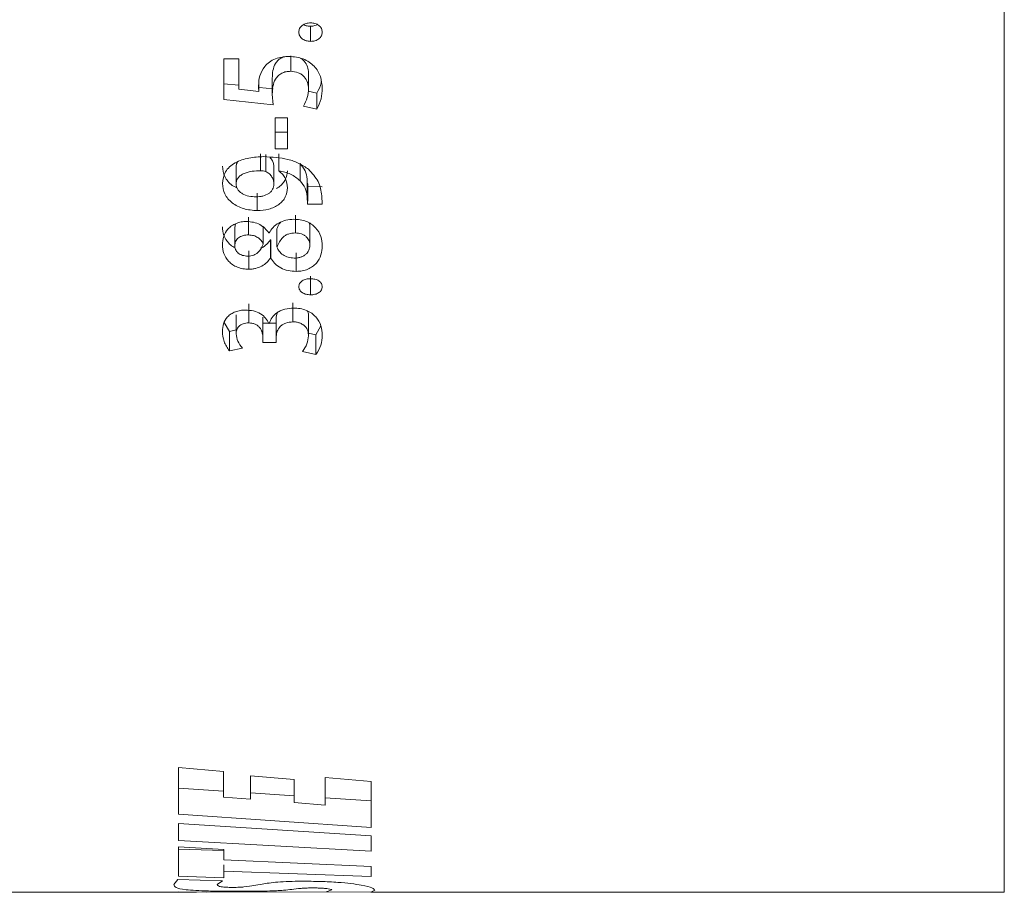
# Model space of a CAD drawing. Header units: millimetres. Extents: x 0 to 1118, y 0 to 864.
# Tile 141 of 256: x 361 to 370, y 403 to 411. Entities that reach past the tile are written whole.
import ezdxf

# ---------------------------------------------------------------- set-up
doc = ezdxf.new("R2010")
doc.units = ezdxf.units.MM

msp = doc.modelspace()

# ---------------------------------------------------------------- linework, layer by layer
at = {"color": 7, "linetype": 'Continuous', "lineweight": 15}
for p, q in [((369.9975, 437.7136), (369.9975, 402.9636)), ((363.6522, 410.8817), (363.6522, 410.7436)), ((362.997, 410.5825), (362.8588, 410.5825)), ((362.8588, 410.5825), (362.8588, 410.2107)), ((362.997, 410.5825), (362.997, 410.3068)), ((363.4706, 410.6119), (363.4706, 410.4699)), ((363.302, 410.4071), (363.302, 410.2621)), ((363.634, 410.4557), (363.634, 410.3114)), ((362.8588, 410.3564), (362.997, 410.3419)), ((363.1805, 410.2856), (362.997, 410.3068)), ((363.1805, 410.367), (363.1805, 410.2856)), ((363.1819, 410.3226), (363.3102, 410.3092)), ((362.8588, 410.2107), (363.3102, 410.1628)), ((363.3102, 410.1628), (363.302, 410.2621)), ((363.6306, 410.2886), (363.7103, 410.2708)), ((363.7103, 410.2708), (363.7103, 410.1239)), ((363.5873, 410.1517), (363.7103, 410.1239)), ((363.329, 410.0434), (363.329, 409.7621)), ((363.4418, 410.0434), (363.329, 410.0434)), ((363.4418, 410.0434), (363.4418, 409.7621)), ((363.329, 409.9143), (363.4418, 409.9143)), ((363.329, 409.7621), (363.4418, 409.7621)), ((363.1954, 409.5607), (363.1954, 409.7157)), ((363.2434, 409.553), (363.2434, 409.7082)), ((363.3611, 409.7136), (363.3611, 409.5585)), ((363.3625, 409.7157), (363.3625, 409.5607)), ((362.9712, 409.4381), (362.9712, 409.595)), ((363.3171, 409.4382), (363.3171, 409.5951)), ((363.5559, 409.6262), (363.5559, 409.4698)), ((363.3611, 409.5585), (363.3625, 409.5607)), ((363.6222, 409.4848), (363.625, 409.4152)), ((363.625, 409.4152), (363.7583, 409.4151)), ((363.6264, 409.2825), (363.6264, 409.4415)), ((363.164, 409.3562), (363.164, 409.1959)), ((363.6222, 409.3264), (363.625, 409.2557)), ((363.7583, 409.2557), (363.7555, 409.3328)), ((363.625, 409.2557), (363.7583, 409.2557)), ((363.0854, 408.9741), (363.0854, 409.1376)), ((363.5132, 408.9925), (363.5132, 409.1557)), ((362.9589, 409.0423), (362.9658, 409.075)), ((362.9589, 408.8774), (362.9589, 409.0423)), ((363.2202, 408.8898), (363.2202, 409.0545)), ((363.6467, 408.8773), (363.6467, 409.0423)), ((363.2738, 408.9935), (363.2698, 408.9934)), ((363.3453, 408.8637), (363.3453, 409.0288)), ((363.2849, 408.9283), (363.289, 408.9282)), ((363.2849, 408.9283), (363.2849, 408.7618)), ((363.289, 408.9282), (363.289, 408.7616)), ((363.0868, 408.8283), (363.0868, 408.6603)), ((363.2849, 408.7618), (363.289, 408.7616)), ((363.5214, 408.8089), (363.5214, 408.6406)), ((363.6522, 408.5975), (363.6522, 408.4261)), ((363.0864, 408.3447), (363.0864, 408.1696)), ((363.4906, 408.354), (363.4906, 408.179)), ((362.9716, 408.2448), (362.9716, 408.0683)), ((363.2154, 408.2209), (363.2154, 408.044)), ((363.2154, 408.2209), (363.2156, 408.1684)), ((363.3391, 408.2227), (363.3465, 408.2621)), ((363.3391, 408.2227), (363.3391, 408.0458)), ((363.634, 408.2281), (363.634, 408.0513)), ((362.8635, 408.1735), (362.91, 408.0916)), ((363.2156, 408.1684), (363.2693, 408.1684)), ((363.2156, 408.1684), (363.2156, 407.9907)), ((363.2746, 408.1643), (363.2719, 408.1642)), ((363.2765, 408.1684), (363.3391, 408.1684)), ((363.7018, 408.0608), (363.7459, 408.144)), ((362.91, 408.0916), (362.9716, 408.1052)), ((362.91, 408.0916), (362.91, 407.9128)), ((363.2154, 408.044), (363.2156, 407.9907)), ((363.3391, 408.0458), (363.3391, 407.9907)), ((363.634, 408.0755), (363.7018, 408.0608)), ((363.7018, 408.0608), (363.7018, 407.8816)), ((363.2156, 407.9907), (363.3391, 407.9907)), ((362.91, 407.9128), (363.0297, 407.9396)), ((363.5788, 407.9085), (363.7018, 407.8816)), ((362.8566, 404.0678), (362.4445, 404.1044)), ((362.4445, 404.1044), (362.4445, 403.6773)), ((362.8566, 404.0678), (362.8566, 403.8334)), ((363.501, 403.9947), (363.1044, 404.0287)), ((363.1044, 404.0287), (363.1044, 403.8142)), ((363.501, 403.9947), (363.501, 403.7835)), ((364.2053, 403.976), (363.785, 404.0117)), ((363.785, 404.0117), (363.785, 403.7617)), ((362.4445, 403.9171), (362.8566, 403.8894)), ((364.2053, 403.976), (364.2053, 403.5575)), ((363.1044, 403.8142), (362.8566, 403.8334)), ((363.1044, 403.8728), (363.501, 403.8462)), ((363.785, 403.8272), (364.2053, 403.799)), ((363.785, 403.7617), (363.501, 403.7835)), ((362.4445, 403.6773), (364.2053, 403.5575)), ((362.4452, 403.5929), (362.4445, 403.5929)), ((362.4445, 403.5929), (362.4445, 403.4365)), ((364.2053, 403.4806), (362.4452, 403.5929)), ((364.2053, 403.4806), (364.2053, 403.3398)), ((362.4445, 403.4365), (364.2053, 403.3398)), ((362.8584, 403.3559), (362.4445, 403.378)), ((362.4445, 403.378), (362.4445, 403.1099)), ((362.4445, 403.3578), (362.8579, 403.3449)), ((362.8584, 403.3559), (362.8584, 403.2592)), ((362.8579, 403.2136), (362.8579, 403.1566)), ((364.2053, 403.2005), (362.8584, 403.2592)), ((364.2053, 403.2005), (364.2053, 403.1085)), ((362.4445, 403.1099), (362.8579, 403.0968)), ((362.8579, 403.1566), (362.8579, 403.0968)), ((362.8579, 403.1566), (364.2053, 403.1085)), ((362.4399, 403.0808), (362.4009, 403.0345)), ((362.8462, 403.0694), (362.4399, 403.0808)), ((362.7994, 403.0342), (362.8462, 403.0694)), ((359.0475, 402.9636), (362.6084, 402.9636)), ((362.4454, 402.9692), (362.4448, 402.9692)), ((362.4448, 402.9692), (362.7012, 402.9654)), ((364.2053, 402.9636), (362.4454, 402.9692)), ((363.8471, 402.9851), (363.7952, 402.9679)), ((363.7952, 402.9679), (364.2035, 402.9659)), ((364.2035, 402.9659), (364.2401, 402.9834)), ((364.2053, 402.9636), (369.9975, 402.9636))]:
    msp.add_line(p, q, dxfattribs=at)
at = {"color": 9, "linetype": 'Continuous', "lineweight": 0}
msp.add_line((363.6222, 409.4848), (363.6222, 409.3264), dxfattribs=at)
at = {"color": 7, "linetype": 'Continuous', "lineweight": 15}
for points, knots in [([(363.6522, 410.9124), (363.6453, 410.9122), (363.6316, 410.9116), (363.6114, 410.9076), (363.5922, 410.9009), (363.5755, 410.8904), (363.5616, 410.8775), (363.5483, 410.857), (363.5463, 410.8396), (363.545, 410.828)], [0, 0, 0, 0, 0.125308, 0.250438, 0.376139, 0.500696, 0.625765, 0.750839, 1, 1, 1, 1]), ([(363.5878, 410.8973), (363.5895, 410.8963), (363.5966, 410.8917), (363.618, 410.8843), (363.6385, 410.8827), (363.6522, 410.8817)], [0, 0, 0, 0, 0.092704, 0.396073, 1, 1, 1, 1]), ([(363.7594, 410.828), (363.7581, 410.8395), (363.7561, 410.8568), (363.7426, 410.8772), (363.7288, 410.8902), (363.712, 410.9005), (363.6867, 410.91), (363.666, 410.9115), (363.6522, 410.9124)], [0, 0, 0, 0, 0.249655, 0.37261, 0.499925, 0.625087, 0.750314, 1, 1, 1, 1]), ([(363.6522, 410.8817), (363.6662, 410.8823), (363.6891, 410.8833), (363.7077, 410.8939), (363.7149, 410.898)], [0, 0, 0, 0, 0.614294, 1, 1, 1, 1]), ([(363.545, 410.828), (363.5454, 410.8223), (363.5463, 410.8108), (363.5521, 410.7942), (363.5621, 410.779), (363.5759, 410.7661), (363.5926, 410.7558), (363.6177, 410.7461), (363.6384, 410.7446), (363.6522, 410.7436)], [0, 0, 0, 0, 0.125193, 0.250218, 0.374441, 0.500263, 0.624752, 0.750387, 1, 1, 1, 1]), ([(363.6522, 410.7436), (363.6591, 410.7439), (363.6728, 410.7445), (363.6929, 410.7486), (363.7117, 410.7559), (363.7285, 410.7662), (363.7423, 410.779), (363.756, 410.7992), (363.758, 410.8164), (363.7594, 410.828)], [0, 0, 0, 0, 0.1252832, 0.250386, 0.375712, 0.5005293, 0.628005, 0.7505826, 1, 1, 1, 1]), ([(363.4582, 410.605), (363.4473, 410.6047), (363.4255, 410.6042), (363.3823, 410.5994), (363.33, 410.5856), (363.2735, 410.5566), (363.2466, 410.5282), (363.2331, 410.5139)], [0, 0, 0, 0, 0.125305, 0.250527, 0.500444, 0.750308, 1, 1, 1, 1]), ([(363.302, 410.4071), (363.3031, 410.4301), (363.3052, 410.4761), (363.3232, 410.5335), (363.355, 410.5722), (363.3822, 410.5933), (363.4032, 410.5997), (363.4108, 410.602)], [0, 0, 0, 0, 0.304207, 0.60792, 0.760363, 0.913277, 1, 1, 1, 1]), ([(363.7594, 410.3159), (363.7564, 410.3513), (363.7503, 410.422), (363.7015, 410.5046), (363.6404, 410.5554), (363.5852, 410.5843), (363.5231, 410.6018), (363.4799, 410.6039), (363.4582, 410.605)], [0, 0, 0, 0, 0.250161, 0.499332, 0.624509, 0.749634, 0.874773, 1, 1, 1, 1]), ([(363.5586, 410.5894), (363.5622, 410.5877), (363.5758, 410.5811), (363.601, 410.5559), (363.6287, 410.513), (363.6322, 410.4747), (363.634, 410.4557)], [0, 0, 0, 0, 0.065878, 0.253374, 0.626947, 1, 1, 1, 1]), ([(363.2331, 410.5139), (363.2158, 410.4863), (363.1813, 410.431), (363.1781, 410.3692), (363.1765, 410.3383)], [0, 0, 0, 0, 0.4992594, 1, 1, 1, 1]), ([(363.302, 410.2621), (363.3031, 410.2855), (363.3052, 410.3321), (363.3232, 410.3901), (363.3548, 410.4298), (363.3873, 410.4534), (363.4274, 410.4681), (363.4562, 410.4693), (363.4706, 410.4699)], [0, 0, 0, 0, 0.250493, 0.500305, 0.62528, 0.750165, 0.874977, 1, 1, 1, 1]), ([(363.4706, 410.4699), (363.4942, 410.4676), (363.5298, 410.4641), (363.5701, 410.4426), (363.6015, 410.4136), (363.6286, 410.3692), (363.6322, 410.3307), (363.634, 410.3114)], [0, 0, 0, 0, 0.249477, 0.374995, 0.499937, 0.749818, 1, 1, 1, 1]), ([(363.1765, 410.3383), (363.1766, 410.3295), (363.1768, 410.3119), (363.1793, 410.2944), (363.1805, 410.2856)], [0, 0, 0, 0, 0.500024, 1, 1, 1, 1]), ([(363.634, 410.3114), (363.6317, 410.2836), (363.6273, 410.228), (363.6006, 410.1771), (363.5873, 410.1517)], [0, 0, 0, 0, 0.500104, 1, 1, 1, 1]), ([(363.7103, 410.2708), (363.7267, 410.3008), (363.7453, 410.3348), (363.7491, 410.3716), (363.7495, 410.3759)], [0, 0, 0, 0, 0.883117, 1, 1, 1, 1]), ([(363.7103, 410.1239), (363.725, 410.1546), (363.7546, 410.2162), (363.7578, 410.2827), (363.7594, 410.3159)], [0, 0, 0, 0, 0.499636, 1, 1, 1, 1]), ([(363.2255, 409.6895), (363.1793, 409.6874), (363.0871, 409.6833), (362.9786, 409.6456), (362.9091, 409.5975), (362.8585, 409.5354), (362.8512, 409.481), (362.8463, 409.4447)], [0, 0, 0, 0, 0.250467, 0.500185, 0.625428, 0.750605, 1, 1, 1, 1]), ([(363.6334, 409.5741), (363.6053, 409.5932), (363.5492, 409.6315), (363.4116, 409.6796), (363.2999, 409.6855), (363.2255, 409.6895)], [0, 0, 0, 0, 0.250088, 0.500457, 1, 1, 1, 1]), ([(363.2788, 409.6833), (363.2863, 409.6756), (363.3024, 409.6589), (363.3121, 409.6333), (363.3163, 409.6116), (363.3168, 409.6006), (363.3171, 409.5951)], [0, 0, 0, 0, 0.3055278, 0.652515, 0.826249, 1, 1, 1, 1]), ([(362.8463, 409.6015), (362.8504, 409.5691), (362.8566, 409.5204), (362.8958, 409.4635), (362.9311, 409.4267), (362.9639, 409.4123), (362.9785, 409.4059)], [0, 0, 0, 0, 0.4149169, 0.6238584, 0.8325446, 1, 1, 1, 1]), ([(362.9713, 409.595), (362.9719, 409.6049), (362.9729, 409.6205), (362.9811, 409.6346), (362.9841, 409.6397)], [0, 0, 0, 0, 0.6400246, 1, 1, 1, 1]), ([(363.5559, 409.6262), (363.5735, 409.6044), (363.6087, 409.5608), (363.6177, 409.5101), (363.6222, 409.4848)], [0, 0, 0, 0, 0.500245, 1, 1, 1, 1]), ([(363.7555, 409.3328), (363.7483, 409.3769), (363.7339, 409.465), (363.6669, 409.5377), (363.6334, 409.5741)], [0, 0, 0, 0, 0.500631, 1, 1, 1, 1]), ([(362.9713, 409.4381), (362.9723, 409.4481), (362.9742, 409.4681), (362.9884, 409.4961), (363.0127, 409.52), (363.0558, 409.5424), (363.1183, 409.5587), (363.1696, 409.56), (363.1954, 409.5607)], [0, 0, 0, 0, 0.125121, 0.250094, 0.369787, 0.499917, 0.749722, 1, 1, 1, 1]), ([(363.1954, 409.5607), (363.2037, 409.5605), (363.2203, 409.5602), (363.2357, 409.5554), (363.2434, 409.553)], [0, 0, 0, 0, 0.501216, 1, 1, 1, 1]), ([(363.2434, 409.553), (363.2548, 409.5462), (363.2776, 409.5326), (363.3013, 409.5039), (363.3122, 409.4771), (363.3163, 409.455), (363.3168, 409.4438), (363.3171, 409.4382)], [0, 0, 0, 0, 0.249644, 0.499563, 0.749445, 0.874701, 1, 1, 1, 1]), ([(363.3404, 409.3996), (363.3477, 409.4036), (363.3695, 409.4155), (363.3977, 409.4427), (363.4321, 409.4913), (363.4373, 409.533), (363.4408, 409.5607)], [0, 0, 0, 0, 0.111762, 0.334538, 0.557492, 1, 1, 1, 1]), ([(363.4408, 409.4033), (363.4377, 409.432), (363.433, 409.4751), (363.3999, 409.5276), (363.3741, 409.5482), (363.3611, 409.5585)], [0, 0, 0, 0, 0.499453, 0.749757, 1, 1, 1, 1]), ([(363.3625, 409.5607), (363.4002, 409.5525), (363.4755, 409.5362), (363.5291, 409.4919), (363.5559, 409.4698)], [0, 0, 0, 0, 0.500598, 1, 1, 1, 1]), ([(362.8463, 409.4447), (362.8505, 409.412), (362.8568, 409.3628), (362.8953, 409.3043), (362.9352, 409.2664), (362.9843, 409.2359), (363.0586, 409.2044), (363.1219, 409.1993), (363.164, 409.1959)], [0, 0, 0, 0, 0.249734, 0.375194, 0.500123, 0.62536, 0.750566, 1, 1, 1, 1]), ([(363.1545, 409.3219), (363.1324, 409.3231), (363.0884, 409.3255), (363.0371, 409.3439), (363.0041, 409.3668), (362.9853, 409.3882), (362.9759, 409.4085), (362.9721, 409.4254), (362.9715, 409.4339), (362.9712, 409.4382)], [0, 0, 0, 0, 0.250103, 0.499484, 0.624679, 0.749712, 0.87466, 0.937326, 1, 1, 1, 1]), ([(363.3171, 409.4382), (363.3151, 409.4221), (363.312, 409.3978), (363.2918, 409.3693), (363.2633, 409.3459), (363.2258, 409.3306), (363.1855, 409.3232), (363.1648, 409.3223), (363.1545, 409.3219)], [0, 0, 0, 0, 0.24957, 0.374882, 0.499864, 0.749261, 0.874546, 1, 1, 1, 1]), ([(363.164, 409.1959), (363.2001, 409.1983), (363.2544, 409.2019), (363.3201, 409.226), (363.3631, 409.2514), (363.398, 409.2835), (363.4321, 409.3331), (363.4373, 409.3753), (363.4408, 409.4033)], [0, 0, 0, 0, 0.249802, 0.375193, 0.500144, 0.625086, 0.750465, 1, 1, 1, 1]), ([(363.5559, 409.4698), (363.5735, 409.4477), (363.6087, 409.4033), (363.6177, 409.352), (363.6222, 409.3264)], [0, 0, 0, 0, 0.499596, 1, 1, 1, 1]), ([(363.0675, 409.0966), (363.0508, 409.0958), (363.0173, 409.0942), (362.9704, 409.0793), (362.9297, 409.0569), (362.884, 409.0195), (362.8526, 408.9588), (362.8483, 408.9088), (362.8461, 408.8837)], [0, 0, 0, 0, 0.125089, 0.250092, 0.375258, 0.500377, 0.74966, 1, 1, 1, 1]), ([(362.8461, 409.0485), (362.8485, 409.022), (362.8531, 408.9689), (362.8921, 408.908), (362.9323, 408.8717), (362.9552, 408.8609), (362.9629, 408.8573)], [0, 0, 0, 0, 0.360862, 0.7216507, 0.90768, 1, 1, 1, 1]), ([(363.2698, 408.9934), (363.259, 409.0075), (363.2373, 409.0356), (363.1902, 409.0696), (363.1317, 409.0922), (363.0889, 409.0951), (363.0675, 409.0966)], [0, 0, 0, 0, 0.250446, 0.500344, 0.75023, 1, 1, 1, 1]), ([(363.4993, 409.1169), (363.4746, 409.1153), (363.4252, 409.1121), (363.3584, 409.0851), (363.3059, 409.0443), (363.2845, 409.0104), (363.2738, 408.9935)], [0, 0, 0, 0, 0.25007, 0.499626, 0.749731, 1, 1, 1, 1]), ([(363.3453, 409.0288), (363.3509, 409.0445), (363.3586, 409.0661), (363.3747, 409.0848), (363.3792, 409.09)], [0, 0, 0, 0, 0.724887, 1, 1, 1, 1]), ([(363.7594, 408.8732), (363.7572, 408.9024), (363.7527, 408.9607), (363.7128, 409.0301), (363.6614, 409.0746), (363.6125, 409.0993), (363.5575, 409.1141), (363.5187, 409.1159), (363.4993, 409.1169)], [0, 0, 0, 0, 0.250221, 0.499596, 0.627384, 0.749702, 0.8748, 1, 1, 1, 1]), ([(363.6386, 409.0839), (363.6386, 409.0839), (363.6424, 409.0775), (363.6449, 409.0632), (363.6461, 409.0492), (363.6467, 409.0423)], [0, 0, 0, 0, 0.001958, 0.500353, 1, 1, 1, 1]), ([(362.9589, 408.8774), (362.9603, 408.8901), (362.9625, 408.9095), (362.9761, 408.9331), (362.9976, 408.9531), (363.0273, 408.9664), (363.0599, 408.9735), (363.0769, 408.9739), (363.0854, 408.9741)], [0, 0, 0, 0, 0.249941, 0.379287, 0.50018, 0.749504, 0.874744, 1, 1, 1, 1]), ([(363.0854, 408.9741), (363.1011, 408.9729), (363.1325, 408.9703), (363.1729, 408.9505), (363.2036, 408.923), (363.2147, 408.9009), (363.2202, 408.8898)], [0, 0, 0, 0, 0.249901, 0.499451, 0.749641, 1, 1, 1, 1]), ([(363.3453, 408.8637), (363.3592, 408.8951), (363.3767, 408.9345), (363.4218, 408.9701), (363.4588, 408.988), (363.4914, 408.9907), (363.5132, 408.9925)], [0, 0, 0, 0, 0.4993314, 0.6261797, 0.7502401, 1, 1, 1, 1]), ([(363.5132, 408.9925), (363.5322, 408.9908), (363.5607, 408.9884), (363.5932, 408.973), (363.6202, 408.9529), (363.6375, 408.9266), (363.6453, 408.8987), (363.6462, 408.8845), (363.6467, 408.8773)], [0, 0, 0, 0, 0.249228, 0.373333, 0.499695, 0.749077, 0.874344, 1, 1, 1, 1]), ([(362.8461, 408.8837), (362.8485, 408.8568), (362.8533, 408.8031), (362.8915, 408.7407), (362.9385, 408.7004), (362.9827, 408.6774), (363.0332, 408.6634), (363.0689, 408.6613), (363.0868, 408.6603)], [0, 0, 0, 0, 0.250117, 0.499601, 0.627763, 0.749799, 0.874828, 1, 1, 1, 1]), ([(363.0798, 408.7801), (363.0631, 408.7814), (363.038, 408.7832), (363.0088, 408.7955), (362.9899, 408.8076), (362.9752, 408.8228), (362.9621, 408.8459), (362.9602, 408.8649), (362.9589, 408.8774)], [0, 0, 0, 0, 0.249292, 0.374842, 0.499719, 0.621435, 0.749935, 1, 1, 1, 1]), ([(363.2202, 408.8898), (363.2083, 408.8635), (363.1933, 408.8304), (363.1557, 408.8002), (363.1329, 408.7887), (363.1072, 408.7816), (363.0889, 408.7806), (363.0798, 408.7801)], [0, 0, 0, 0, 0.498798, 0.627835, 0.749347, 0.874546, 1, 1, 1, 1]), ([(363.1974, 408.8532), (363.2002, 408.8543), (363.2221, 408.862), (363.2535, 408.888), (363.2745, 408.9149), (363.2849, 408.9283)], [0, 0, 0, 0, 0.070288, 0.535582, 1, 1, 1, 1]), ([(363.5021, 408.7621), (363.4834, 408.7635), (363.4461, 408.7663), (363.3979, 408.7902), (363.3699, 408.8184), (363.3538, 408.8437), (363.3481, 408.857), (363.3453, 408.8637)], [0, 0, 0, 0, 0.249627, 0.499129, 0.749125, 0.874508, 1, 1, 1, 1]), ([(363.6467, 408.8773), (363.6449, 408.8625), (363.6423, 408.8401), (363.6262, 408.8127), (363.6085, 408.7948), (363.5863, 408.7802), (363.5603, 408.7693), (363.5318, 408.7627), (363.512, 408.7623), (363.5021, 408.7621)], [0, 0, 0, 0, 0.249713, 0.377152, 0.499791, 0.625694, 0.749927, 0.874854, 1, 1, 1, 1]), ([(363.5214, 408.6406), (363.5397, 408.6414), (363.5764, 408.6432), (363.6278, 408.6593), (363.6718, 408.684), (363.7198, 408.7254), (363.7526, 408.791), (363.7572, 408.8458), (363.7594, 408.8732)], [0, 0, 0, 0, 0.125079, 0.250086, 0.375182, 0.500294, 0.749647, 1, 1, 1, 1]), ([(363.0868, 408.6603), (363.0974, 408.6606), (363.1186, 408.6612), (363.1599, 408.6688), (363.2077, 408.6868), (363.2541, 408.7202), (363.2746, 408.7479), (363.2849, 408.7618)], [0, 0, 0, 0, 0.125201, 0.25032, 0.499986, 0.749792, 1, 1, 1, 1]), ([(363.289, 408.7616), (363.2944, 408.7531), (363.3051, 408.7361), (363.3327, 408.7047), (363.3767, 408.6707), (363.4457, 408.6446), (363.4961, 408.6419), (363.5214, 408.6406)], [0, 0, 0, 0, 0.125356, 0.250651, 0.500491, 0.750007, 1, 1, 1, 1]), ([(363.6522, 408.5738), (363.6453, 408.5735), (363.6316, 408.5731), (363.6114, 408.5695), (363.5922, 408.5636), (363.5755, 408.5545), (363.5616, 408.5432), (363.5483, 408.5252), (363.5463, 408.51), (363.545, 408.4999)], [0, 0, 0, 0, 0.125308, 0.250438, 0.376136, 0.500697, 0.625764, 0.750841, 1, 1, 1, 1]), ([(363.545, 408.4999), (363.5454, 408.4949), (363.5463, 408.4848), (363.5521, 408.4703), (363.5621, 408.457), (363.5759, 408.4458), (363.5926, 408.4368), (363.6177, 408.4283), (363.6384, 408.427), (363.6522, 408.4261)], [0, 0, 0, 0, 0.125196, 0.250217, 0.374443, 0.500264, 0.624752, 0.750387, 1, 1, 1, 1]), ([(363.7594, 408.4998), (363.7581, 408.51), (363.7561, 408.5251), (363.7426, 408.5429), (363.7288, 408.5543), (363.712, 408.5634), (363.6867, 408.5716), (363.666, 408.5729), (363.6522, 408.5738)], [0, 0, 0, 0, 0.249654, 0.372608, 0.499923, 0.625088, 0.750314, 1, 1, 1, 1]), ([(363.6522, 408.4261), (363.6591, 408.4264), (363.6728, 408.4269), (363.6929, 408.4305), (363.7117, 408.4368), (363.7285, 408.4459), (363.7423, 408.457), (363.756, 408.4747), (363.758, 408.4897), (363.7594, 408.4998)], [0, 0, 0, 0, 0.125283, 0.250386, 0.375713, 0.500532, 0.628009, 0.750583, 1, 1, 1, 1]), ([(363.058, 408.287), (363.0499, 408.2868), (363.0338, 408.2865), (363.002, 408.2825), (362.9638, 408.2725), (362.9243, 408.2521), (362.8814, 408.2173), (362.8516, 408.162), (362.8479, 408.1163), (362.8461, 408.0935)], [0, 0, 0, 0, 0.062662, 0.125326, 0.250328, 0.375347, 0.500421, 0.749715, 1, 1, 1, 1]), ([(363.2719, 408.1642), (363.263, 408.1807), (363.2452, 408.2136), (363.1978, 408.2553), (363.132, 408.2827), (363.0827, 408.2855), (363.058, 408.287)], [0, 0, 0, 0, 0.250599, 0.500406, 0.750106, 1, 1, 1, 1]), ([(363.4974, 408.3051), (363.4703, 408.3032), (363.4298, 408.3003), (363.3808, 408.2833), (363.338, 408.2596), (363.2953, 408.2204), (363.2815, 408.183), (363.2746, 408.1643)], [0, 0, 0, 0, 0.249851, 0.374725, 0.500321, 0.750068, 1, 1, 1, 1]), ([(363.7594, 408.0571), (363.7572, 408.0858), (363.7527, 408.1433), (363.716, 408.213), (363.6645, 408.2586), (363.6157, 408.2853), (363.5584, 408.3022), (363.5177, 408.3042), (363.4974, 408.3051)], [0, 0, 0, 0, 0.250304, 0.499771, 0.62491, 0.749922, 0.874929, 1, 1, 1, 1]), ([(363.6228, 408.2791), (363.6241, 408.277), (363.6341, 408.2612), (363.634, 408.2435), (363.634, 408.2281)], [0, 0, 0, 0, 0.129783, 1, 1, 1, 1]), ([(362.9716, 408.0683), (362.9726, 408.0805), (362.9746, 408.1047), (362.9909, 408.134), (363.0145, 408.152), (363.0361, 408.1623), (363.0606, 408.1688), (363.0778, 408.1694), (363.0864, 408.1696)], [0, 0, 0, 0, 0.251644, 0.497677, 0.625608, 0.749974, 0.87523, 1, 1, 1, 1]), ([(363.0864, 408.1696), (363.0965, 408.1689), (363.1168, 408.1675), (363.1453, 408.159), (363.1696, 408.1454), (363.1923, 408.1212), (363.2115, 408.0872), (363.2141, 408.0584), (363.2154, 408.044)], [0, 0, 0, 0, 0.125198, 0.250097, 0.374972, 0.499959, 0.749985, 1, 1, 1, 1]), ([(363.3391, 408.0458), (363.3394, 408.0538), (363.34, 408.0697), (363.3495, 408.1009), (363.3676, 408.1307), (363.3962, 408.1557), (363.4342, 408.1738), (363.4681, 408.1769), (363.4906, 408.179)], [0, 0, 0, 0, 0.125415, 0.250737, 0.500764, 0.625812, 0.750895, 1, 1, 1, 1]), ([(363.4906, 408.179), (363.5015, 408.1787), (363.523, 408.1781), (363.5538, 408.1695), (363.5805, 408.1563), (363.6101, 408.1336), (363.6298, 408.0969), (363.6326, 408.0665), (363.634, 408.0513)], [0, 0, 0, 0, 0.12565, 0.248629, 0.378706, 0.500445, 0.749642, 1, 1, 1, 1]), ([(362.8461, 408.0935), (362.8484, 408.0617), (362.8529, 407.9982), (362.891, 407.9413), (362.91, 407.9128)], [0, 0, 0, 0, 0.500653, 1, 1, 1, 1]), ([(363.0297, 407.9396), (363.0133, 407.9599), (362.981, 407.9998), (362.9747, 408.0457), (362.9716, 408.0683)], [0, 0, 0, 0, 0.509148, 1, 1, 1, 1]), ([(363.634, 408.0513), (363.631, 408.0262), (363.6252, 407.976), (363.5942, 407.931), (363.5788, 407.9085)], [0, 0, 0, 0, 0.5000022, 1, 1, 1, 1]), ([(363.7018, 407.8816), (363.7191, 407.9094), (363.7538, 407.965), (363.7576, 408.0264), (363.7594, 408.0571)], [0, 0, 0, 0, 0.499413, 1, 1, 1, 1]), ([(362.4009, 403.0345), (362.4046, 403.025), (362.4119, 403.0061), (362.4812, 402.9894), (362.594, 402.9801), (362.717, 402.9754), (362.8709, 402.973), (362.9835, 402.9727), (363.0398, 402.9726)], [0, 0, 0, 0, 0.250019, 0.499629, 0.630498, 0.749811, 0.874905, 1, 1, 1, 1]), ([(362.9443, 403.0085), (362.9362, 403.0085), (362.9201, 403.0086), (362.897, 403.0091), (362.8762, 403.01), (362.8541, 403.0116), (362.8333, 403.0142), (362.8028, 403.0213), (362.8009, 403.0285), (362.7994, 403.0342)], [0, 0, 0, 0, 0.062559, 0.125082, 0.186126, 0.250088, 0.363414, 0.500136, 1, 1, 1, 1]), ([(363.5713, 403.065), (363.532, 403.0646), (363.4533, 403.0638), (363.3157, 403.055), (363.1776, 403.0354), (363.1138, 403.0178), (363.0095, 403.01), (362.9738, 403.0087), (362.9541, 403.0086), (362.9443, 403.0085)], [0, 0, 0, 0, 0.124878, 0.24973, 0.499169, 0.874979, 0.937453, 0.968726, 1, 1, 1, 1]), ([(363.0398, 402.9726), (363.0787, 402.9727), (363.1564, 402.9729), (363.2608, 402.9749), (363.3426, 402.978), (363.4504, 402.985), (363.5024, 402.9946), (363.5984, 403.0019), (363.6326, 403.0033), (363.652, 403.0034), (363.6617, 403.0035)], [0, 0, 0, 0, 0.124788, 0.249501, 0.374482, 0.499655, 0.875183, 0.937588, 0.968809, 1, 1, 1, 1]), ([(364.2401, 402.9834), (364.2359, 402.9896), (364.2274, 403.002), (364.1498, 403.0247), (364.0306, 403.0431), (363.9039, 403.0554), (363.7462, 403.0636), (363.6296, 403.0645), (363.5713, 403.065)], [0, 0, 0, 0, 0.250001, 0.499604, 0.630171, 0.749806, 0.874907, 1, 1, 1, 1]), ([(363.6617, 403.0035), (363.6786, 403.0034), (363.7124, 403.0032), (363.7559, 403.0014), (363.7899, 402.9989), (363.8383, 402.9933), (363.8432, 402.9887), (363.8471, 402.9851)], [0, 0, 0, 0, 0.125024, 0.250038, 0.368633, 0.500756, 1, 1, 1, 1])]:
    msp.add_open_spline(points, degree=3, knots=knots, dxfattribs=at)

doc.saveas('drawing.dxf')
